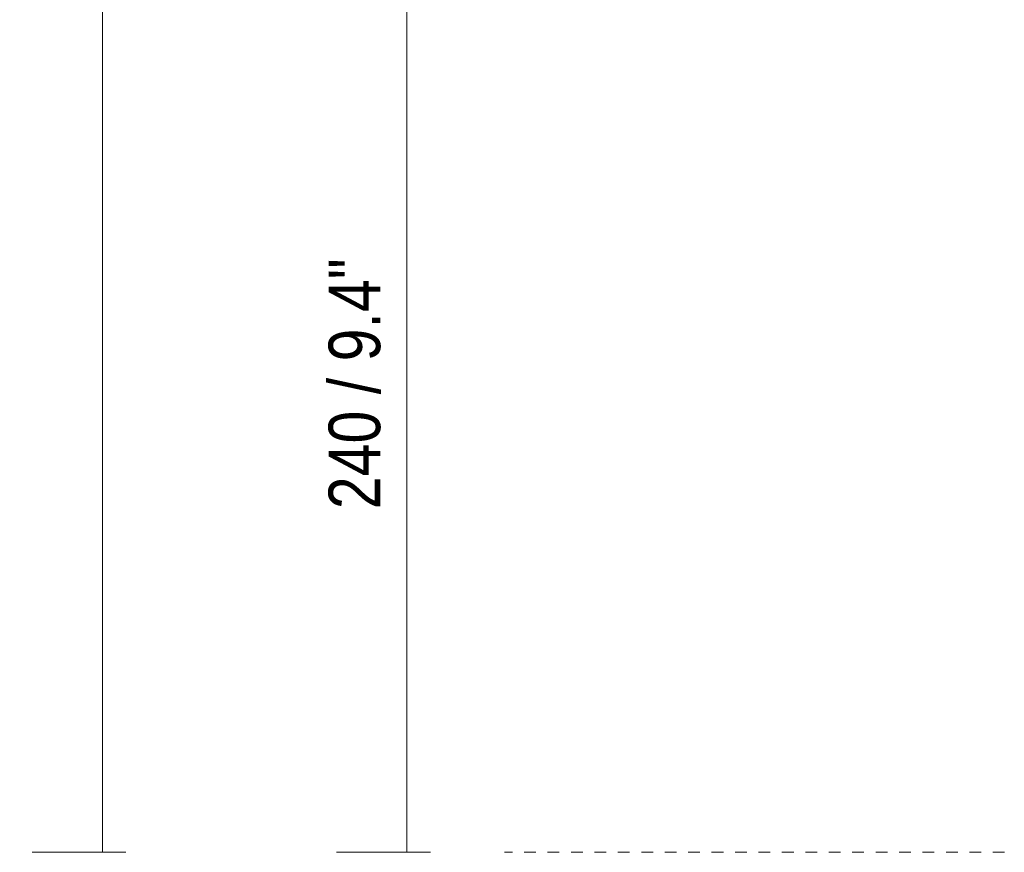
# Model space of a CAD drawing. Header units: millimetres. Extents: x -6760 to -4312, y -944 to 6729.
# Tile 17 of 25: x -5161 to -4909, y -10 to 203. Entities that reach past the tile are written whole.
import ezdxf

# ---------------------------------------------------------------- set-up
doc = ezdxf.new("R2010")
doc.units = ezdxf.units.MM
doc.linetypes.add('Dash', pattern=[6, 3, -3])
doc.layers.add('A-ANNO-DIMS', color=7, linetype='Dash', lineweight=9, true_color=0xd2d2d2)
doc.layers.add('A-ANNO-DIMS-6', color=7, linetype='Continuous', lineweight=9)
doc.styles.add('Arial Narrow', font='ARIALN.TTF', dxfattribs={"height": 13.2})
doc.dimstyles.new('FARO_-_2_2mm_Arial_Narrow_mm_Inch_Left', dxfattribs={"dimscale": 304.8, "dimtxt": 13.509289, "dimasz": 0, "dimexe": 0.059055, "dimexo": 0.0625, "dimgap": 0.009843, "dimtad": 1, "dimdec": 0, "dimzin": 0, "dimdsep": 46, "dimtxsty": 'Arial Narrow', "dimblk1": 'NONE', "dimblk2": 'NONE', "dimsah": 1, "dimcen": 0.09, "dimadec": 0, "dimazin": 0, "dimtfac": 1, "dimtdec": 4, "dimtix": 1, "dimtmove": 0, "dimatfit": 3, "dimfxl": 0.019685, "dimfxlon": 1, "dimtvp": 1, "dimtolj": 1, "dimtzin": 0, "dimarcsym": 2})

# ---------------------------------------------------------------- blocks, each defined once
blk = doc.blocks.new('DIMBLOCK13-Lateral_PDF')
at = {"layer": 'A-ANNO-DIMS-6', "color": 251, "true_color": 0x5b5b5b, "transparency": 16777216}
for p, q in [((-5061.61, 230), (-5067.61, 230)), ((-5061.78, 230), (-5043.61, 230)), ((-5061.61, 230), (-5061.61, -10)), ((-5055.61, -10), (-5079.61, -10)), ((-5061.61, -10), (-5055.61, -10))]:
    blk.add_line(p, q, dxfattribs=at)
at = {"layer": 'A-ANNO-DIMS-6', "color": 0, "transparency": 16777216, "insert": (-5081.67, 77.84), "char_height": 13.2, "width": 77.1959, "attachment_point": 1, "rotation": 90, "line_spacing_factor": 0.974696, "style": 'Arial Narrow'}
blk.add_mtext('240 / 9.4"', dxfattribs=at)
blk = doc.blocks.new('_None')
blk = doc.blocks.new('DIMBLOCK16-Lateral_PDF')
at = {"layer": 'A-ANNO-DIMS-6', "color": 251, "true_color": 0x5b5b5b, "transparency": 16777216}
for p, q in [((-5133.6, 551.8), (-5157.6, 551.8)), ((-5139.6, 551.8), (-5139.6, -10)), ((-5139.6, 551.8), (-5133.6, 551.8)), ((-5133.6, -10), (-5157.6, -10)), ((-5139.6, -10), (-5133.6, -10))]:
    blk.add_line(p, q, dxfattribs=at)
at = {"layer": 'A-ANNO-DIMS-6', "color": 0, "transparency": 16777216, "insert": (-5159.66, 234.55), "char_height": 13.2, "width": 87.2314, "attachment_point": 1, "rotation": 90, "line_spacing_factor": 0.974696, "style": 'Arial Narrow'}
blk.add_mtext('562 / 22.1"', dxfattribs=at)

msp = doc.modelspace()

# ---------------------------------------------------------------- linework, layer by layer
at = {"layer": 'A-ANNO-DIMS'}
msp.add_line((-4746.61, -10), (-5036.61, -10), dxfattribs=at)

# ---------------------------------------------------------------- dimensions: what is measured, and where the dimension line sits
at = {"layer": 'A-ANNO-DIMS', "color": 251, "linetype": 'Continuous', "true_color": 0x5b5b5b}
for base, p1, p2, override, picture, middle in [((-5139.6, -10), (-5133.6, 551.8), (-5133.6, -10), {"dimpost": '<>', "dimfxl": 561.8}, 'DIMBLOCK16-Lateral_PDF', (-5151.15, 270.9)), ((-5061.61, -10), (-5067.61, 230), (-5055.61, -10), {"dimpost": '<>', "dimfxl": 240.299814}, 'DIMBLOCK13-Lateral_PDF', (-5073.16, 110))]:
    dim = msp.add_linear_dim(base=base, p1=p1, p2=p2, angle=90, dimstyle='FARO_-_2_2mm_Arial_Narrow_mm_Inch_Left', override=override, dxfattribs=at)
    dim.commit()
    dim.dimension.update_dxf_attribs({"geometry": picture, "text_midpoint": middle})

doc.saveas('drawing.dxf')
